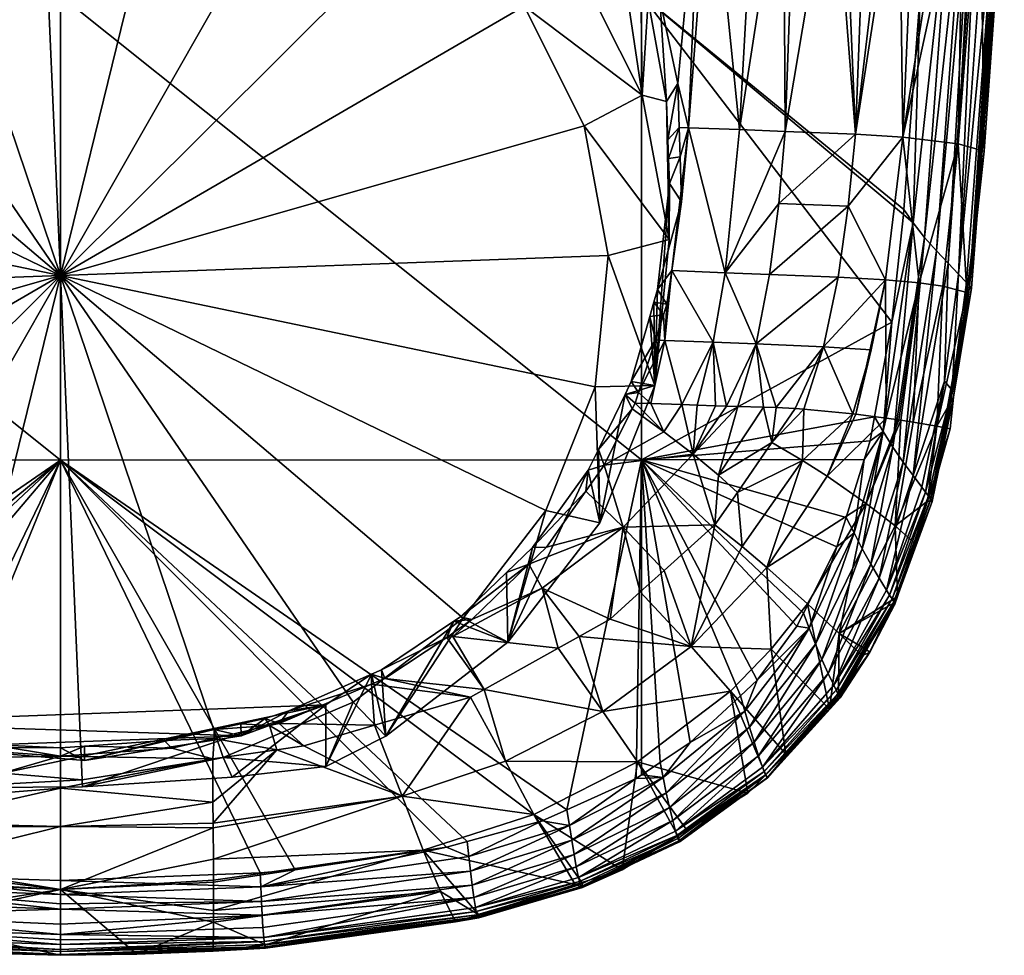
# Model space of a CAD drawing. Extents: x -0.025 to 0.148, y -0.128 to 0.113.
# Tile 2 of 256: x -0.001 to 0.019, y -0.128 to -0.109. Entities that reach past the tile are written whole.
import ezdxf

# ---------------------------------------------------------------- set-up
doc = ezdxf.new("R2010")
doc.units = 0
doc.layers.add('mesh', color=7, linetype='CONTINUOUS')

msp = doc.modelspace()

# ---------------------------------------------------------------- meshes
at = {"layer": 'mesh'}
mesh = msp.add_polyface(dxfattribs=at)
corners = [(0.011456, -0.10892, 0.117711), (0.011456, -0.118078, 0.11726), (0.000016, -0.10893, 0.118003), (0.012174, -0.110667, 0.099612), (0.011979, -0.111773, 0.099589), (0.0122, -0.11153, 0.099721), (0.011953, -0.111019, 0.099496), (0.011821, -0.108995, 0.099345), (0.010885, -0.10648, 0.098822), (0.011447, -0.108625, 0.099126), (0.011709, -0.108463, 0.09926), (0.010912, -0.107152, 0.098839), (0.010813, -0.106943, 0.098791), (0.012383, -0.111538, 0.099816), (0.012621, -0.105914, 0.09987), (0.01173, -0.105892, 0.099235), (0.01119, -0.105884, 0.098974), (0.012217, -0.112108, 0.099793), (0.01282, -0.105919, 0.100012), (0.01339, -0.111571, 0.1006), (0.012004, -0.113738, 0.094957), (0.011472, -0.110896, 0.093751), (0.01016, -0.108278, 0.092639), (0.010222, -0.105971, 0.098539), (0.008503, -0.103776, 0.097937), (0.008135, -0.103476, 0.097854), (0.008156, -0.106062, 0.091699), (0.009239, -0.104619, 0.098175), (0.00977, -0.105226, 0.098346), (0.010126, -0.105813, 0.098498), (0.006916, -0.102479, 0.097578), (0.005597, -0.104398, 0.090993), (0.002393, -0.10475, 0.090389), (0.002523, -0.104089, 0.090477), (-0.000415, -0.104513, 0.090289), (0.005038, -0.105647, 0.09077), (0.00437, -0.103883, 0.090774), (0.007342, -0.107144, 0.091405), (0.009145, -0.109138, 0.092252), (0.010327, -0.111495, 0.093252), (0.000014, -0.114447, 0.094505), (0.011592, -0.109028, 0.099204), (0.010539, -0.105875, 0.098659), (0.009441, -0.104373, 0.098221), (0.009239, -0.104177, 0.098163)]
mesh.append_faces([[corners[k] for k in face] for face in [(0, 1, 2, 2), (3, 4, 5, 5), (3, 6, 4, 4), (7, 6, 3, 3), (8, 9, 10, 10), (8, 11, 9, 9), (8, 12, 11, 11), (3, 13, 14, 14), (3, 5, 13, 13), (14, 7, 3, 3), (14, 10, 7, 7), (15, 10, 14, 14), (15, 8, 10, 10), (16, 8, 15, 15), (5, 17, 13, 13), (18, 13, 19, 19), (18, 14, 13, 13), (20, 6, 21, 21), (22, 12, 23, 23), (22, 11, 12, 12), (21, 11, 22, 22), (21, 9, 11, 11), (24, 25, 26, 26), (26, 27, 24, 24), (26, 28, 27, 27), (22, 28, 26, 26), (22, 29, 28, 28), (23, 29, 22, 22), (30, 31, 26, 26), (32, 33, 34, 34), (35, 36, 32, 32), (35, 31, 36, 36), (35, 26, 31, 31), (37, 26, 35, 35), (37, 22, 26, 26), (38, 22, 37, 37), (38, 21, 22, 22), (39, 21, 38, 38), (40, 39, 38, 38), (40, 35, 32, 32), (40, 37, 35, 35), (38, 37, 40, 40), (32, 34, 40, 40), (7, 41, 6, 6), (10, 41, 7, 7), (10, 9, 41, 41), (42, 43, 28, 28), (42, 12, 8, 8), (42, 23, 12, 12), (42, 29, 23, 23), (28, 29, 42, 42), (43, 27, 28, 28), (44, 27, 43, 43), (16, 42, 8, 8), (21, 6, 41, 41), (41, 9, 21, 21)]])
mesh = msp.add_polyface(dxfattribs=at)
corners = [(-0.011423, -0.10892, 0.117713), (0.000016, -0.118085, 0.117475), (-0.011423, -0.118078, 0.117262), (0.000016, -0.10893, 0.118003), (-0.010891, -0.106544, 0.098836), (-0.010584, -0.106611, 0.098706), (-0.010409, -0.106238, 0.098623), (-0.011688, -0.108485, 0.099264), (-0.011249, -0.108029, 0.099024), (-0.011794, -0.108995, 0.099345), (-0.011522, -0.109032, 0.099193), (-0.011664, -0.109555, 0.099282), (-0.011435, -0.1159, 0.100189), (-0.011372, -0.116753, 0.100539), (-0.011087, -0.116786, 0.100401), (-0.01171, -0.11571, 0.100326), (-0.011487, -0.11577, 0.100158), (-0.011593, -0.115258, 0.100075), (-0.011244, -0.117082, 0.100616), (-0.010786, -0.11755, 0.100584), (-0.011306, -0.116958, 0.100581), (-0.011617, -0.116966, 0.100834), (-0.011891, -0.115726, 0.100406), (-0.012609, -0.105913, 0.099851), (-0.011649, -0.105891, 0.099205), (-0.011164, -0.105884, 0.098972), (-0.011445, -0.117456, 0.096535), (-0.010608, -0.109037, 0.092961), (-0.010219, -0.105968, 0.098549), (-0.011692, -0.111742, 0.09411), (-0.011977, -0.114614, 0.095329), (-0.010299, -0.117398, 0.095758), (-0.010778, -0.114841, 0.094673), (-0.010521, -0.112256, 0.093575), (-0.009546, -0.109821, 0.092542), (-0.008801, -0.106681, 0.091962), (-0.00792, -0.107701, 0.091642), (-0.006394, -0.104836, 0.091179), (-0.005753, -0.106041, 0.090937), (-0.003193, -0.104954, 0.090476), (-0.005215, -0.104233, 0.090923), (0.000014, -0.114447, 0.094505), (-0.000415, -0.104513, 0.090289), (-0.010512, -0.105875, 0.098659), (-0.009408, -0.104402, 0.098228), (-0.009212, -0.104573, 0.098164), (-0.008772, -0.104132, 0.098039)]
mesh.append_faces([[corners[k] for k in face] for face in [(0, 1, 2, 2), (3, 1, 0, 0), (4, 5, 6, 6), (7, 5, 4, 4), (7, 8, 5, 5), (9, 8, 7, 7), (9, 10, 8, 8), (9, 11, 10, 10), (12, 13, 14, 14), (12, 15, 13, 13), (16, 15, 12, 12), (16, 17, 15, 15), (14, 18, 19, 19), (14, 20, 18, 18), (13, 20, 14, 14), (20, 21, 18, 18), (21, 13, 22, 22), (20, 13, 21, 21), (23, 7, 4, 4), (24, 4, 25, 25), (24, 23, 4, 4), (26, 12, 14, 14), (27, 5, 8, 8), (27, 6, 5, 5), (27, 28, 6, 6), (27, 11, 29, 29), (27, 10, 11, 11), (8, 10, 27, 27), (26, 16, 12, 12), (26, 17, 16, 16), (30, 17, 26, 26), (31, 30, 26, 26), (32, 30, 31, 31), (32, 29, 30, 30), (33, 29, 32, 32), (33, 27, 29, 29), (34, 27, 33, 33), (34, 35, 27, 27), (36, 35, 34, 34), (36, 37, 35, 35), (38, 37, 36, 36), (39, 40, 38, 38), (41, 39, 38, 38), (41, 42, 39, 39), (41, 34, 33, 33), (41, 36, 34, 34), (38, 36, 41, 41), (41, 32, 31, 31), (33, 32, 41, 41), (43, 6, 28, 28), (4, 6, 43, 43), (44, 25, 43, 43), (25, 4, 43, 43), (27, 45, 28, 28), (35, 45, 27, 27), (46, 45, 35, 35)]])
mesh = msp.add_polyface(dxfattribs=at)
corners = [(0.017113, -0.106528, 0.117438), (0.016989, -0.108296, 0.117383), (0.011456, -0.10892, 0.117711), (0.016627, -0.113144, 0.117226), (0.01662, -0.113244, 0.117223), (0.016943, -0.108908, 0.117363), (0.01639, -0.115363, 0.117149), (0.016806, -0.113411, 0.117173), (0.017265, -0.113961, 0.116931), (0.017944, -0.106516, 0.117101), (0.017496, -0.114205, 0.11674), (0.01813, -0.106338, 0.112003), (0.017997, -0.1063, 0.110923), (0.017696, -0.111853, 0.11088), (0.017793, -0.106242, 0.109263), (0.016607, -0.111722, 0.106002), (0.017487, -0.106205, 0.108199), (0.01567, -0.111665, 0.10366), (0.016336, -0.106076, 0.104512), (0.015886, -0.106046, 0.103657), (0.016532, -0.106089, 0.104883), (0.01685, -0.106128, 0.105989), (0.01523, -0.106003, 0.102409), (0.014288, -0.111606, 0.101517), (0.015433, -0.106016, 0.102795), (0.01339, -0.111571, 0.1006), (0.013704, -0.105941, 0.100641), (0.01282, -0.105919, 0.100012), (0.014255, -0.105963, 0.10128), (0.014494, -0.105973, 0.101556), (0.01553, -0.113081, 0.103735), (0.01416, -0.113025, 0.101607), (0.013103, -0.114391, 0.100876), (0.016264, -0.114533, 0.106157), (0.016927, -0.114592, 0.108521), (0.017561, -0.106523, 0.117312), (0.018061, -0.106512, 0.11699), (0.017815, -0.106518, 0.117172), (0.01786, -0.114585, 0.11622), (0.01847, -0.106494, 0.116485), (0.017917, -0.114648, 0.116065), (0.018521, -0.106489, 0.116345), (0.017954, -0.114696, 0.115901), (0.018207, -0.111997, 0.115655), (0.018596, -0.106478, 0.116022), (0.018603, -0.106472, 0.11585), (0.017913, -0.114715, 0.115741), (0.018576, -0.106484, 0.116194), (0.017701, -0.114417, 0.116502), (0.018266, -0.106505, 0.116798), (0.017029, -0.113694, 0.117074), (0.017867, -0.11478, 0.115557), (0.01739, -0.114656, 0.110923)]
mesh.append_faces([[corners[k] for k in face] for face in [(0, 1, 2, 2), (2, 3, 4, 4), (2, 5, 3, 3), (1, 5, 2, 2), (4, 6, 2, 2), (7, 3, 5, 5), (7, 4, 3, 3), (8, 9, 10, 10), (11, 12, 13, 13), (14, 13, 12, 12), (14, 15, 13, 13), (16, 15, 14, 14), (17, 18, 19, 19), (17, 20, 18, 18), (15, 20, 17, 17), (15, 21, 20, 20), (16, 21, 15, 15), (17, 22, 23, 23), (17, 24, 22, 22), (19, 24, 17, 17), (25, 26, 27, 27), (25, 28, 26, 26), (23, 28, 25, 25), (23, 29, 28, 28), (22, 29, 23, 23), (17, 30, 15, 15), (17, 31, 30, 30), (23, 31, 17, 17), (23, 32, 31, 31), (25, 32, 23, 23), (33, 15, 30, 30), (34, 13, 15, 15), (0, 35, 1, 1), (10, 9, 36, 36), (8, 37, 9, 9), (38, 39, 40, 40), (40, 41, 42, 42), (39, 41, 40, 40), (43, 44, 45, 45), (46, 44, 43, 43), (42, 44, 46, 46), (42, 47, 44, 44), (41, 47, 42, 42), (48, 36, 49, 49), (48, 10, 36, 36), (48, 39, 38, 38), (49, 39, 48, 48), (50, 37, 8, 8), (35, 37, 50, 50), (35, 5, 1, 1), (35, 7, 5, 5), (50, 7, 35, 35), (43, 45, 11, 11), (13, 43, 11, 11), (51, 43, 13, 13), (52, 51, 13, 13)]])
mesh = msp.add_polyface(dxfattribs=at)
corners = [(0.000016, -0.10893, 0.118003), (0.011456, -0.118078, 0.11726), (0.000016, -0.118085, 0.117475), (0.011456, -0.10892, 0.117711), (0.01639, -0.115363, 0.117149), (0.010609, -0.117875, 0.100686), (0.011276, -0.117072, 0.100613), (0.011134, -0.116788, 0.10039), (0.011702, -0.114972, 0.100022), (0.01196, -0.115012, 0.100185), (0.011773, -0.114723, 0.099975), (0.011894, -0.115219, 0.100227), (0.011621, -0.115256, 0.100077), (0.011735, -0.11571, 0.100327), (0.011256, -0.116536, 0.100321), (0.011399, -0.116753, 0.100539), (0.011333, -0.116958, 0.100581), (0.012244, -0.112993, 0.099905), (0.012008, -0.112631, 0.099695), (0.012217, -0.112108, 0.099793), (0.011992, -0.112144, 0.099635), (0.0122, -0.11153, 0.099721), (0.011979, -0.111773, 0.099589), (0.011895, -0.117522, 0.10131), (0.011643, -0.116968, 0.100835), (0.012254, -0.116988, 0.101336), (0.012476, -0.117968, 0.102138), (0.012553, -0.116998, 0.10158), (0.011918, -0.115726, 0.100406), (0.012383, -0.111538, 0.099816), (0.012871, -0.115757, 0.101164), (0.012918, -0.11701, 0.101879), (0.013135, -0.117017, 0.102152), (0.01339, -0.111571, 0.1006), (0.013103, -0.114391, 0.100876), (0.011719, -0.11661, 0.096176), (0.012004, -0.113738, 0.094957), (0.011953, -0.111019, 0.099496), (0.010327, -0.111495, 0.093252), (0.011472, -0.110896, 0.093751), (0.010805, -0.114053, 0.094338), (0.010548, -0.116637, 0.095435), (0.000014, -0.114447, 0.094505), (0.009573, -0.119072, 0.096469), (0.012053, -0.11435, 0.100093)]
mesh.append_faces([[corners[k] for k in face] for face in [(0, 1, 2, 2), (3, 4, 1, 1), (5, 6, 7, 7), (8, 9, 10, 10), (8, 11, 9, 9), (12, 11, 8, 8), (12, 13, 11, 11), (14, 13, 12, 12), (14, 15, 13, 13), (7, 15, 14, 14), (7, 16, 15, 15), (6, 16, 7, 7), (17, 18, 10, 10), (19, 18, 17, 17), (19, 20, 18, 18), (21, 20, 19, 19), (21, 22, 20, 20), (23, 24, 16, 16), (23, 25, 24, 24), (26, 27, 25, 25), (28, 13, 15, 15), (28, 11, 13, 13), (29, 19, 17, 17), (24, 15, 16, 16), (24, 28, 15, 15), (25, 28, 24, 24), (25, 30, 28, 28), (27, 30, 25, 25), (27, 31, 30, 30), (32, 30, 31, 31), (33, 29, 34, 34), (28, 9, 11, 11), (35, 8, 10, 10), (35, 12, 8, 8), (35, 14, 12, 12), (35, 7, 14, 14), (18, 35, 10, 10), (18, 36, 35, 35), (20, 36, 18, 18), (36, 22, 37, 37), (20, 22, 36, 36), (38, 36, 39, 39), (40, 36, 38, 38), (40, 35, 36, 36), (41, 35, 40, 40), (42, 40, 38, 38), (41, 40, 42, 42), (42, 43, 41, 41), (10, 9, 44, 44), (17, 10, 44, 44), (29, 44, 34, 34), (29, 17, 44, 44), (28, 44, 9, 9), (30, 44, 28, 28), (30, 34, 44, 44)]])
mesh = msp.add_polyface(dxfattribs=at)
corners = [(0.01639, -0.115363, 0.117149), (0.016047, -0.117228, 0.117081), (0.011456, -0.118078, 0.11726), (0.014025, -0.117736, 0.103999), (0.014487, -0.117065, 0.104011), (0.014111, -0.117047, 0.103381), (0.014654, -0.11708, 0.10438), (0.017265, -0.113961, 0.116931), (0.017496, -0.114205, 0.11674), (0.016807, -0.118387, 0.11658), (0.016216, -0.117519, 0.117026), (0.016806, -0.113411, 0.117173), (0.01662, -0.113244, 0.117223), (0.017573, -0.116702, 0.116141), (0.017424, -0.116529, 0.116423), (0.017701, -0.114417, 0.116502), (0.017052, -0.118712, 0.116203), (0.017156, -0.118852, 0.115904), (0.017917, -0.114648, 0.116065), (0.017954, -0.114696, 0.115901), (0.01786, -0.114585, 0.11622), (0.016609, -0.11812, 0.116775), (0.017029, -0.113694, 0.117074), (0.016407, -0.117826, 0.116923), (0.013135, -0.117017, 0.102152), (0.013718, -0.115789, 0.102045), (0.012871, -0.115757, 0.101164), (0.013355, -0.117024, 0.10243), (0.015041, -0.115849, 0.104086), (0.01386, -0.117039, 0.103065), (0.016279, -0.117255, 0.108785), (0.016264, -0.114533, 0.106157), (0.015678, -0.117176, 0.106726), (0.016927, -0.114592, 0.108521), (0.016528, -0.117288, 0.109634), (0.016564, -0.117293, 0.109757), (0.016806, -0.117334, 0.111075), (0.01739, -0.114656, 0.110923), (0.017271, -0.117413, 0.113602), (0.013978, -0.114425, 0.101776), (0.01416, -0.113025, 0.101607), (0.013103, -0.114391, 0.100876), (0.01553, -0.113081, 0.103735), (0.015329, -0.114481, 0.103872), (0.015981, -0.115909, 0.106315), (0.016607, -0.111722, 0.106002), (0.017696, -0.111853, 0.11088), (0.017913, -0.114715, 0.115741), (0.017601, -0.116841, 0.115511), (0.017867, -0.11478, 0.115557), (0.018207, -0.111997, 0.115655), (0.017183, -0.118894, 0.115744), (0.015619, -0.117168, 0.106526), (0.017538, -0.117468, 0.115462)]
mesh.append_faces([[corners[k] for k in face] for face in [(0, 1, 2, 2), (3, 4, 5, 5), (4, 3, 6, 6), (7, 8, 9, 9), (10, 0, 11, 11), (10, 1, 0, 0), (0, 12, 11, 11), (13, 14, 15, 15), (13, 16, 14, 14), (14, 8, 15, 15), (14, 9, 8, 8), (17, 18, 19, 19), (13, 20, 18, 18), (15, 20, 13, 13), (21, 7, 9, 9), (22, 7, 21, 21), (11, 23, 10, 10), (22, 23, 11, 11), (21, 23, 22, 22), (24, 25, 26, 26), (27, 25, 24, 24), (28, 4, 6, 6), (28, 5, 4, 4), (25, 5, 28, 28), (25, 29, 5, 5), (27, 29, 25, 25), (30, 31, 32, 32), (30, 33, 31, 31), (34, 33, 30, 30), (34, 35, 33, 33), (36, 33, 35, 35), (36, 37, 33, 33), (38, 37, 36, 36), (39, 40, 41, 41), (39, 42, 40, 40), (28, 43, 25, 25), (28, 31, 43, 43), (44, 31, 28, 28), (44, 32, 31, 31), (25, 41, 26, 26), (25, 39, 41, 41), (43, 39, 25, 25), (43, 42, 39, 39), (31, 42, 43, 43), (33, 45, 31, 31), (37, 46, 33, 33), (19, 47, 48, 48), (47, 49, 48, 48), (50, 49, 47, 47), (51, 19, 48, 48), (52, 28, 6, 6), (52, 44, 28, 28), (38, 53, 48, 48), (38, 49, 37, 37), (48, 49, 38, 38), (52, 32, 44, 44)]])
mesh = msp.add_polyface(dxfattribs=at)
corners = [(0.000016, -0.118085, 0.117475), (-0.009959, -0.12496, 0.11682), (-0.011423, -0.118078, 0.117262), (-0.008825, -0.125401, 0.11681), (-0.008086, -0.121222, 0.10201), (-0.008342, -0.120765, 0.101665), (-0.009214, -0.119844, 0.101322), (-0.010097, -0.118657, 0.100926), (-0.009456, -0.119918, 0.101497), (-0.009523, -0.119518, 0.1012), (-0.010322, -0.11871, 0.101098), (-0.010338, -0.118294, 0.10081), (-0.008115, -0.120934, 0.101739), (-0.00769, -0.121252, 0.101878), (-0.007964, -0.121338, 0.102056), (-0.009444, -0.120622, 0.102155), (-0.011054, -0.119416, 0.102144), (-0.010135, -0.121671, 0.103914), (-0.009819, -0.121836, 0.103909), (-0.006189, -0.123361, 0.103867), (-0.008753, -0.124014, 0.106509), (-0.006715, -0.124703, 0.10648), (-0.008101, -0.122733, 0.103885), (-0.008296, -0.122631, 0.103888), (-0.010673, -0.123034, 0.106546), (-0.009308, -0.125061, 0.109369), (-0.007135, -0.125767, 0.109333), (-0.010133, -0.120074, 0.097646), (-0.010614, -0.117881, 0.100678), (-0.011445, -0.117456, 0.096535), (-0.008129, -0.12229, 0.098587), (-0.00557, -0.123954, 0.099293), (-0.006758, -0.12195, 0.102184), (-0.007314, -0.121749, 0.097605), (-0.009118, -0.119755, 0.096758), (-0.010299, -0.117398, 0.095758), (0.000014, -0.114447, 0.094505), (-0.006114, -0.122514, 0.102621), (-0.006116, -0.122277, 0.102358), (-0.00913, -0.120228, 0.101619), (-0.010644, -0.118261, 0.100949), (-0.007598, -0.121574, 0.102169)]
mesh.append_faces([[corners[k] for k in face] for face in [(0, 1, 2, 2), (0, 3, 1, 1), (4, 5, 6, 6), (7, 8, 9, 9), (7, 10, 8, 8), (11, 10, 7, 7), (4, 12, 5, 5), (4, 13, 12, 12), (14, 13, 4, 4), (15, 14, 4, 4), (8, 10, 16, 16), (15, 8, 16, 16), (15, 17, 18, 18), (16, 17, 15, 15), (19, 20, 21, 21), (22, 20, 19, 19), (23, 20, 22, 22), (23, 24, 20, 20), (18, 24, 23, 23), (18, 17, 24, 24), (25, 20, 24, 24), (26, 21, 20, 20), (27, 11, 7, 7), (27, 28, 11, 11), (29, 28, 27, 27), (30, 5, 12, 12), (30, 6, 5, 5), (27, 6, 30, 30), (27, 9, 6, 6), (7, 9, 27, 27), (13, 30, 12, 12), (13, 31, 30, 30), (32, 31, 13, 13), (33, 27, 30, 30), (34, 27, 33, 33), (34, 29, 27, 27), (35, 29, 34, 34), (36, 35, 34, 34), (37, 38, 32, 32), (6, 39, 4, 4), (9, 39, 6, 6), (9, 8, 39, 39), (11, 40, 10, 10), (28, 40, 11, 11), (32, 41, 37, 37), (13, 41, 32, 32), (14, 41, 13, 13), (41, 22, 19, 19), (19, 37, 41, 41), (15, 4, 39, 39), (41, 14, 15, 15), (15, 39, 8, 8), (40, 16, 10, 10), (41, 23, 22, 22), (41, 18, 23, 23), (15, 18, 41, 41)]])
mesh = msp.add_polyface(dxfattribs=at)
corners = [(0.000016, -0.118085, 0.117475), (-0.007998, -0.125586, 0.116807), (-0.008825, -0.125401, 0.11681), (-0.006619, -0.125893, 0.116802), (-0.003917, -0.126189, 0.1168), (-0.003323, -0.126254, 0.116799), (-0.005151, -0.122769, 0.102621), (-0.003016, -0.123563, 0.10328), (-0.003219, -0.123386, 0.103023), (-0.00404, -0.123334, 0.103115), (-0.004192, -0.1233, 0.10309), (-0.002624, -0.123482, 0.103097), (-0.002121, -0.123762, 0.103425), (-0.001377, -0.123683, 0.103251), (-0.003013, -0.123419, 0.103048), (-0.002986, -0.123966, 0.103848), (-0.00417, -0.123766, 0.103855), (-0.005786, -0.123494, 0.103863), (-0.002989, -0.124789, 0.105274), (-0.002994, -0.125225, 0.106259), (-0.002995, -0.125314, 0.106462), (-0.006189, -0.123361, 0.103867), (-0.006715, -0.124703, 0.10648), (-0.00263, -0.123737, 0.102577), (0.000014, -0.123747, 0.103306), (0.000489, -0.123999, 0.102688), (-0.00557, -0.123954, 0.099293), (-0.005556, -0.122562, 0.102511), (-0.006116, -0.122277, 0.102358), (-0.006758, -0.12195, 0.102184), (-0.004342, -0.124469, 0.099512), (-0.004342, -0.123254, 0.102372), (-0.002366, -0.124144, 0.098621), (-0.002495, -0.124539, 0.099158), (0.000442, -0.12438, 0.098722), (-0.005011, -0.123246, 0.09824), (-0.008129, -0.12229, 0.098587), (-0.007314, -0.121749, 0.097605), (0.000014, -0.114447, 0.094505), (-0.009118, -0.119755, 0.096758), (0.003576, -0.12351, 0.10248), (0.005242, -0.122904, 0.102224), (0.000016, -0.126363, 0.116799), (-0.006114, -0.122514, 0.102621), (0.000014, -0.123915, 0.103551), (0.000014, -0.124544, 0.104555)]
mesh.append_faces([[corners[k] for k in face] for face in [(0, 1, 2, 2), (0, 3, 1, 1), (4, 3, 0, 0), (0, 5, 4, 4), (6, 7, 8, 8), (6, 9, 7, 7), (10, 9, 6, 6), (11, 12, 13, 13), (11, 7, 12, 12), (14, 7, 11, 11), (14, 8, 7, 7), (7, 15, 12, 12), (7, 16, 15, 15), (16, 10, 17, 17), (16, 9, 10, 10), (7, 9, 16, 16), (16, 18, 15, 15), (16, 19, 18, 18), (20, 19, 16, 16), (21, 22, 17, 17), (20, 17, 22, 22), (16, 17, 20, 20), (23, 11, 13, 13), (24, 23, 13, 13), (24, 25, 23, 23), (26, 27, 6, 6), (26, 28, 27, 27), (29, 28, 26, 26), (6, 30, 26, 26), (6, 31, 30, 30), (8, 31, 6, 6), (8, 23, 31, 31), (14, 23, 8, 8), (14, 11, 23, 23), (32, 33, 34, 34), (32, 30, 33, 33), (35, 30, 32, 32), (35, 26, 30, 30), (35, 36, 26, 26), (37, 36, 35, 35), (38, 35, 32, 32), (38, 37, 35, 35), (39, 37, 38, 38), (40, 31, 23, 23), (33, 30, 31, 31), (41, 33, 31, 31), (0, 42, 5, 5), (43, 27, 28, 28), (43, 6, 27, 27), (10, 6, 43, 43), (13, 12, 44, 44), (12, 15, 44, 44), (17, 43, 21, 21), (17, 10, 43, 43), (18, 44, 15, 15), (18, 45, 44, 44)]])
mesh = msp.add_polyface(dxfattribs=at)
corners = [(0.000016, -0.118085, 0.117475), (0.007618, -0.125707, 0.116805), (0.004638, -0.126149, 0.1168), (0.008027, -0.125595, 0.116807), (0.011456, -0.118078, 0.11726), (0.009988, -0.124969, 0.11682), (0.002209, -0.123753, 0.103418), (0.00206, -0.123606, 0.103189), (0.000487, -0.123715, 0.103279), (0.003043, -0.123562, 0.10328), (0.003042, -0.123391, 0.103033), (0.004136, -0.12331, 0.103099), (0.003568, -0.123276, 0.10295), (0.004049, -0.123171, 0.102874), (0.004326, -0.123267, 0.103068), (0.004513, -0.123021, 0.102776), (0.006142, -0.122496, 0.102616), (0.006141, -0.122298, 0.102364), (0.003014, -0.123966, 0.103848), (0.004278, -0.123786, 0.103854), (0.004806, -0.123711, 0.103857), (0.0062, -0.123303, 0.103869), (0.000014, -0.124544, 0.104555), (0.00302, -0.124821, 0.105333), (0.006743, -0.124703, 0.10648), (0.003024, -0.125234, 0.106255), (0.000489, -0.123999, 0.102688), (0.000014, -0.123747, 0.103306), (0.003576, -0.12351, 0.10248), (0.005242, -0.122904, 0.102224), (0.005242, -0.124119, 0.099363), (0.000442, -0.12438, 0.098722), (0.00045, -0.124519, 0.098906), (0.00322, -0.12394, 0.098535), (-0.002495, -0.124539, 0.099158), (0.00578, -0.122852, 0.098073), (0.003395, -0.124324, 0.099067), (0.000014, -0.114447, 0.094505), (-0.002366, -0.124144, 0.098621), (0.007947, -0.121192, 0.097368), (-0.00263, -0.123737, 0.102577), (-0.004342, -0.123254, 0.102372), (0.003946, -0.126209, 0.1168), (0.000016, -0.126363, 0.116799), (-0.001377, -0.123683, 0.103251), (0.000014, -0.123915, 0.103551)]
mesh.append_faces([[corners[k] for k in face] for face in [(0, 1, 2, 2), (3, 1, 0, 0), (4, 5, 0, 0), (6, 7, 8, 8), (9, 7, 6, 6), (9, 10, 7, 7), (11, 10, 9, 9), (11, 12, 10, 10), (11, 13, 12, 12), (14, 13, 11, 11), (14, 15, 13, 13), (16, 15, 14, 14), (16, 17, 15, 15), (18, 9, 6, 6), (19, 9, 18, 18), (19, 11, 9, 9), (20, 11, 19, 19), (20, 14, 11, 11), (21, 14, 20, 20), (21, 16, 14, 14), (22, 23, 18, 18), (24, 20, 19, 19), (19, 25, 24, 24), (19, 23, 25, 25), (18, 23, 19, 19), (8, 26, 27, 27), (28, 12, 13, 13), (28, 10, 12, 12), (26, 10, 28, 28), (26, 7, 10, 10), (8, 7, 26, 26), (15, 28, 13, 13), (15, 29, 28, 28), (17, 29, 15, 15), (17, 30, 29, 29), (31, 32, 33, 33), (31, 34, 32, 32), (33, 30, 35, 35), (33, 36, 30, 30), (32, 36, 33, 33), (37, 33, 35, 35), (37, 31, 33, 33), (38, 31, 37, 37), (35, 39, 37, 37), (28, 40, 26, 26), (29, 41, 28, 28), (29, 30, 36, 36), (29, 32, 34, 34), (36, 32, 29, 29), (42, 43, 0, 0), (0, 2, 42, 42), (44, 45, 27, 27), (8, 27, 45, 45), (6, 8, 45, 45), (18, 6, 45, 45), (22, 18, 45, 45)]])
mesh = msp.add_polyface(dxfattribs=at)
corners = [(0.000016, -0.118085, 0.117475), (0.009501, -0.12519, 0.116814), (0.008027, -0.125595, 0.116807), (0.009988, -0.124969, 0.11682), (0.006405, -0.122384, 0.10255), (0.006141, -0.122298, 0.102364), (0.006142, -0.122496, 0.102616), (0.011099, -0.119401, 0.102144), (0.010365, -0.118693, 0.101092), (0.009585, -0.119799, 0.101454), (0.008088, -0.12275, 0.103885), (0.0062, -0.123303, 0.103869), (0.008362, -0.122597, 0.103889), (0.009501, -0.120602, 0.102154), (0.010841, -0.121212, 0.103925), (0.009817, -0.121784, 0.10391), (0.007744, -0.121554, 0.102168), (0.010231, -0.121553, 0.103916), (0.00878, -0.124014, 0.106509), (0.006743, -0.124703, 0.10648), (0.0107, -0.123034, 0.106546), (0.004806, -0.123711, 0.103857), (0.011381, -0.124025, 0.109414), (0.006421, -0.123516, 0.099107), (0.005242, -0.124119, 0.099363), (0.007763, -0.121256, 0.101871), (0.008829, -0.121671, 0.098324), (0.007896, -0.121167, 0.10183), (0.0088, -0.120296, 0.101492), (0.009573, -0.119072, 0.096469), (0.010636, -0.119315, 0.097324), (0.010548, -0.116637, 0.095435), (0.007947, -0.121192, 0.097368), (0.00578, -0.122852, 0.098073), (0.000014, -0.114447, 0.094505), (0.006339, -0.12221, 0.102314), (0.007627, -0.121575, 0.102169), (0.010411, -0.118283, 0.100798), (0.010725, -0.118182, 0.100924), (0.009314, -0.119801, 0.1013), (0.009242, -0.120131, 0.101584), (0.008115, -0.121222, 0.10201), (0.010609, -0.117875, 0.100686)]
mesh.append_faces([[corners[k] for k in face] for face in [(0, 1, 2, 2), (0, 3, 1, 1), (4, 5, 6, 6), (7, 8, 9, 9), (10, 6, 11, 11), (10, 4, 6, 6), (12, 4, 10, 10), (7, 13, 14, 14), (15, 16, 12, 12), (15, 13, 16, 16), (17, 13, 15, 15), (17, 14, 13, 13), (18, 10, 19, 19), (18, 12, 10, 10), (20, 12, 18, 18), (20, 15, 12, 12), (17, 15, 20, 20), (19, 11, 21, 21), (10, 11, 19, 19), (18, 22, 20, 20), (23, 24, 5, 5), (25, 26, 23, 23), (27, 26, 25, 25), (27, 28, 26, 26), (29, 30, 31, 31), (29, 26, 30, 30), (32, 26, 29, 29), (32, 23, 26, 26), (33, 23, 32, 32), (33, 24, 23, 23), (34, 32, 29, 29), (4, 35, 5, 5), (36, 35, 4, 4), (36, 25, 35, 35), (37, 8, 38, 38), (39, 8, 37, 37), (39, 9, 8, 8), (39, 40, 9, 9), (28, 40, 39, 39), (27, 40, 28, 28), (27, 41, 40, 40), (25, 41, 27, 27), (36, 41, 25, 25), (7, 9, 40, 40), (16, 41, 36, 36), (13, 41, 16, 16), (40, 41, 13, 13), (40, 13, 7, 7), (12, 36, 4, 4), (12, 16, 36, 36), (23, 5, 35, 35), (25, 23, 35, 35), (26, 37, 30, 30), (39, 37, 26, 26), (26, 28, 39, 39), (37, 42, 30, 30)]])
mesh = msp.add_polyface(dxfattribs=at)
corners = [(0.016456, -0.119376, 0.112528), (0.016831, -0.119712, 0.115385), (0.01709, -0.118891, 0.115413), (0.016564, -0.117293, 0.109757), (0.016528, -0.117288, 0.109634), (0.015885, -0.118936, 0.109584), (0.017271, -0.117413, 0.113602), (0.017538, -0.117468, 0.115462), (0.016806, -0.117334, 0.111075), (0.016279, -0.117255, 0.108785), (0.015678, -0.117176, 0.106726), (0.015115, -0.1184, 0.106689), (0.015351, -0.121499, 0.112463), (0.016421, -0.120899, 0.115344), (0.016499, -0.120767, 0.115348), (0.01588, -0.121812, 0.115313), (0.015488, -0.119209, 0.117009), (0.015647, -0.119515, 0.116952), (0.015307, -0.119787, 0.116988), (0.015845, -0.118071, 0.11705), (0.016216, -0.117519, 0.117026), (0.01596, -0.117701, 0.117064), (0.016047, -0.117228, 0.117081), (0.017052, -0.118712, 0.116203), (0.01698, -0.118617, 0.116339), (0.017424, -0.116529, 0.116423), (0.017573, -0.116702, 0.116141), (0.017112, -0.118791, 0.116058), (0.017156, -0.118852, 0.115904), (0.016807, -0.118387, 0.11658), (0.016284, -0.120644, 0.116253), (0.016343, -0.120739, 0.116118), (0.016392, -0.120816, 0.115974), (0.016427, -0.120872, 0.115822), (0.017183, -0.118894, 0.115744), (0.016447, -0.120908, 0.115665), (0.017134, -0.118892, 0.115591), (0.01645, -0.12092, 0.115505), (0.017954, -0.114696, 0.115901), (0.017917, -0.114648, 0.116065), (0.01529, -0.12261, 0.116038), (0.015245, -0.122518, 0.116173), (0.01614, -0.12041, 0.116495), (0.016609, -0.11812, 0.116775), (0.015805, -0.119831, 0.116846), (0.015975, -0.120134, 0.116694), (0.015011, -0.122012, 0.116618), (0.016407, -0.117826, 0.116923), (0.015136, -0.122288, 0.116417), (0.015619, -0.117168, 0.106526), (0.017601, -0.116841, 0.115511)]
mesh.append_faces([[corners[k] for k in face] for face in [(0, 1, 2, 2), (3, 4, 5, 5), (0, 3, 5, 5), (6, 2, 7, 7), (6, 0, 2, 2), (8, 0, 6, 6), (8, 3, 0, 0), (9, 10, 11, 11), (12, 13, 14, 14), (12, 15, 13, 13), (5, 9, 11, 11), (4, 9, 5, 5), (0, 14, 1, 1), (0, 12, 14, 14), (5, 12, 0, 0), (16, 17, 18, 18), (19, 17, 16, 16), (19, 20, 17, 17), (21, 20, 19, 19), (21, 22, 20, 20), (23, 24, 25, 25), (26, 27, 23, 23), (28, 27, 26, 26), (24, 29, 25, 25), (24, 30, 29, 29), (23, 30, 24, 24), (23, 31, 30, 30), (27, 31, 23, 23), (27, 32, 31, 31), (28, 32, 27, 27), (28, 33, 32, 32), (34, 33, 28, 28), (34, 35, 33, 33), (36, 35, 34, 34), (37, 14, 13, 13), (1, 14, 37, 37), (36, 7, 2, 2), (28, 38, 34, 34), (26, 39, 28, 28), (40, 31, 32, 32), (41, 30, 31, 31), (42, 29, 30, 30), (43, 29, 42, 42), (44, 45, 46, 46), (47, 45, 44, 44), (20, 44, 17, 17), (20, 47, 44, 44), (43, 45, 47, 47), (42, 45, 43, 43), (42, 48, 45, 45), (36, 37, 35, 35), (36, 1, 37, 37), (2, 1, 36, 36), (49, 11, 10, 10), (36, 50, 7, 7), (34, 50, 36, 36)]])
mesh = msp.add_polyface(dxfattribs=at)
corners = [(0.011456, -0.118078, 0.11726), (0.01596, -0.117701, 0.117064), (0.015845, -0.118071, 0.11705), (0.016047, -0.117228, 0.117081), (0.013406, -0.122722, 0.116886), (0.012419, -0.123641, 0.116857), (0.014519, -0.121353, 0.116932), (0.013735, -0.122415, 0.116896), (0.01465, -0.121094, 0.116941), (0.015307, -0.119787, 0.116988), (0.015488, -0.119209, 0.117009), (0.011456, -0.124281, 0.116838), (0.011351, -0.124351, 0.116836), (0.012977, -0.118379, 0.103035), (0.01386, -0.117039, 0.103065), (0.013355, -0.117024, 0.10243), (0.014025, -0.117736, 0.103999), (0.013348, -0.118721, 0.10398), (0.014111, -0.117047, 0.103381), (0.012476, -0.117968, 0.102138), (0.013135, -0.117017, 0.102152), (0.012918, -0.11701, 0.101879), (0.012254, -0.116988, 0.101336), (0.011895, -0.117522, 0.10131), (0.012553, -0.116998, 0.10158), (0.011333, -0.116958, 0.100581), (0.011276, -0.117072, 0.100613), (0.011434, -0.120678, 0.103938), (0.011906, -0.120253, 0.103948), (0.011099, -0.119401, 0.102144), (0.010841, -0.121212, 0.103925), (0.012439, -0.121753, 0.10659), (0.013929, -0.120195, 0.106638), (0.013438, -0.119782, 0.105246), (0.014626, -0.118092, 0.105289), (0.014654, -0.11708, 0.10438), (0.015115, -0.1184, 0.106689), (0.015885, -0.118936, 0.109584), (0.014728, -0.120911, 0.109524), (0.015351, -0.121499, 0.112463), (0.014012, -0.121808, 0.109495), (0.014762, -0.121391, 0.116883), (0.015647, -0.119515, 0.116952), (0.014882, -0.121707, 0.116774), (0.015805, -0.119831, 0.116846), (0.010636, -0.119315, 0.097324), (0.011134, -0.116788, 0.10039), (0.011719, -0.11661, 0.096176), (0.010609, -0.117875, 0.100686), (0.010548, -0.116637, 0.095435), (0.010725, -0.118182, 0.100924), (0.010411, -0.118283, 0.100798), (0.012901, -0.119356, 0.103968), (0.010365, -0.118693, 0.101092), (0.015619, -0.117168, 0.106526)]
mesh.append_faces([[corners[k] for k in face] for face in [(0, 1, 2, 2), (0, 3, 1, 1), (4, 5, 0, 0), (0, 6, 7, 7), (8, 6, 0, 0), (0, 9, 8, 8), (0, 10, 9, 9), (2, 10, 0, 0), (11, 12, 0, 0), (13, 14, 15, 15), (16, 13, 17, 17), (16, 14, 13, 13), (18, 14, 16, 16), (19, 20, 21, 21), (19, 15, 20, 20), (19, 22, 23, 23), (21, 24, 19, 19), (25, 26, 23, 23), (19, 13, 15, 15), (27, 28, 29, 29), (29, 30, 27, 27), (31, 32, 33, 33), (34, 16, 17, 17), (35, 16, 34, 34), (28, 27, 31, 31), (33, 34, 17, 17), (32, 34, 33, 33), (32, 36, 34, 34), (37, 36, 32, 32), (37, 38, 39, 39), (32, 38, 37, 37), (32, 40, 38, 38), (31, 40, 32, 32), (41, 6, 8, 8), (9, 41, 8, 8), (9, 42, 41, 41), (42, 43, 41, 41), (42, 44, 43, 43), (45, 46, 47, 47), (45, 48, 46, 46), (49, 45, 47, 47), (48, 50, 26, 26), (51, 50, 48, 48), (52, 17, 13, 13), (19, 50, 29, 29), (23, 50, 19, 19), (23, 26, 50, 50), (50, 53, 29, 29), (19, 52, 13, 13), (29, 52, 19, 19), (29, 28, 52, 52), (54, 34, 36, 36), (35, 34, 54, 54), (52, 31, 33, 33), (28, 31, 52, 52), (33, 17, 52, 52)]])
mesh = msp.add_polyface(dxfattribs=at)
corners = [(0.011456, -0.118078, 0.11726), (0.011824, -0.124036, 0.116845), (0.011456, -0.124281, 0.116838), (0.012419, -0.123641, 0.116857), (0.013735, -0.122415, 0.116896), (0.013406, -0.122722, 0.116886), (0.011351, -0.124351, 0.116836), (0.009988, -0.124969, 0.11682), (0.012439, -0.121753, 0.10659), (0.010231, -0.121553, 0.103916), (0.0107, -0.123034, 0.106546), (0.010841, -0.121212, 0.103925), (0.011434, -0.120678, 0.103938), (0.009335, -0.125061, 0.109369), (0.011079, -0.126149, 0.115164), (0.011381, -0.124025, 0.109414), (0.013553, -0.12464, 0.115216), (0.012354, -0.125371, 0.115191), (0.013208, -0.12263, 0.109467), (0.014012, -0.121808, 0.109495), (0.011886, -0.124332, 0.116783), (0.01004, -0.125276, 0.116755), (0.013496, -0.123028, 0.116826), (0.012177, -0.125538, 0.115784), (0.012195, -0.12558, 0.115637), (0.010269, -0.126482, 0.115607), (0.013902, -0.124281, 0.11583), (0.012156, -0.125475, 0.115926), (0.012131, -0.125392, 0.116061), (0.013874, -0.124214, 0.115973), (0.013762, -0.123905, 0.116352), (0.013841, -0.124127, 0.116108), (0.010174, -0.126096, 0.116276), (0.012074, -0.12518, 0.116306), (0.010216, -0.1263, 0.116032), (0.010235, -0.12638, 0.115897), (0.010253, -0.126441, 0.115754), (0.012209, -0.125598, 0.115486), (0.010294, -0.126497, 0.115303), (0.010282, -0.126501, 0.115456), (0.012219, -0.125592, 0.115334), (0.012011, -0.124922, 0.11651), (0.01013, -0.125848, 0.11648), (0.013674, -0.123636, 0.116556), (0.011947, -0.124634, 0.11667), (0.013582, -0.123339, 0.116714), (0.010084, -0.12557, 0.116641), (0.012174, -0.125481, 0.115187), (0.013942, -0.124343, 0.115379), (0.013905, -0.124278, 0.115229), (0.013931, -0.12434, 0.115607)]
mesh.append_faces([[corners[k] for k in face] for face in [(0, 1, 2, 2), (0, 3, 1, 1), (0, 4, 5, 5), (0, 6, 7, 7), (8, 9, 10, 10), (8, 11, 9, 9), (12, 11, 8, 8), (13, 14, 15, 15), (16, 15, 17, 17), (16, 18, 15, 15), (8, 18, 19, 19), (10, 18, 8, 8), (10, 15, 18, 18), (6, 20, 21, 21), (2, 20, 6, 6), (20, 3, 22, 22), (20, 1, 3, 3), (2, 1, 20, 20), (3, 5, 22, 22), (23, 24, 25, 25), (23, 26, 24, 24), (27, 26, 23, 23), (28, 29, 27, 27), (30, 31, 28, 28), (32, 33, 34, 34), (28, 33, 30, 30), (28, 34, 33, 33), (27, 34, 28, 28), (27, 35, 34, 34), (23, 35, 27, 27), (23, 36, 35, 35), (25, 36, 23, 23), (37, 38, 39, 39), (37, 40, 38, 38), (41, 32, 42, 42), (41, 33, 32, 32), (43, 33, 41, 41), (43, 30, 33, 33), (44, 41, 42, 42), (45, 41, 44, 44), (45, 43, 41, 41), (20, 44, 46, 46), (22, 44, 20, 20), (22, 45, 44, 44), (39, 24, 37, 37), (39, 25, 24, 24), (15, 47, 17, 17), (15, 14, 47, 47), (38, 40, 47, 47), (48, 40, 37, 37), (47, 14, 38, 38), (49, 47, 40, 40), (16, 47, 49, 49), (16, 17, 47, 47), (37, 24, 50, 50)]])
mesh = msp.add_polyface(dxfattribs=at)
corners = [(0.014298, -0.123874, 0.115242), (0.014012, -0.121808, 0.109495), (0.013208, -0.12263, 0.109467), (0.015804, -0.12194, 0.115309), (0.01588, -0.121812, 0.115313), (0.015351, -0.121499, 0.112463), (0.015957, -0.121868, 0.11547), (0.016427, -0.120872, 0.115822), (0.016447, -0.120908, 0.115665), (0.015955, -0.121861, 0.115627), (0.014762, -0.121391, 0.116883), (0.013735, -0.122415, 0.116896), (0.014519, -0.121353, 0.116932), (0.013496, -0.123028, 0.116826), (0.013406, -0.122722, 0.116886), (0.01645, -0.12092, 0.115505), (0.016421, -0.120899, 0.115344), (0.012156, -0.125475, 0.115926), (0.013874, -0.124214, 0.115973), (0.013902, -0.124281, 0.11583), (0.012131, -0.125392, 0.116061), (0.013841, -0.124127, 0.116108), (0.013762, -0.123905, 0.116352), (0.015136, -0.122288, 0.116417), (0.015011, -0.122012, 0.116618), (0.013674, -0.123636, 0.116556), (0.015975, -0.120134, 0.116694), (0.015327, -0.122683, 0.115895), (0.016392, -0.120816, 0.115974), (0.01529, -0.12261, 0.116038), (0.015245, -0.122518, 0.116173), (0.016343, -0.120739, 0.116118), (0.01614, -0.12041, 0.116495), (0.016284, -0.120644, 0.116253), (0.014882, -0.121707, 0.116774), (0.013582, -0.123339, 0.116714), (0.015805, -0.119831, 0.116846), (0.013905, -0.124278, 0.115229), (0.013553, -0.12464, 0.115216), (0.01516, -0.122988, 0.115273), (0.015339, -0.122725, 0.115282), (0.014728, -0.120911, 0.109524), (0.015363, -0.12275, 0.115669), (0.013931, -0.12434, 0.115607), (0.013942, -0.124343, 0.115379), (0.015372, -0.122762, 0.115436), (0.012219, -0.125592, 0.115334), (0.012209, -0.125598, 0.115486), (0.012195, -0.12558, 0.115637)]
mesh.append_faces([[corners[k] for k in face] for face in [(0, 1, 2, 2), (3, 4, 5, 5), (6, 4, 3, 3), (7, 8, 9, 9), (10, 11, 12, 12), (13, 11, 10, 10), (13, 14, 11, 11), (15, 4, 6, 6), (15, 16, 4, 4), (17, 18, 19, 19), (20, 21, 18, 18), (22, 23, 21, 21), (24, 22, 25, 25), (24, 23, 22, 22), (26, 23, 24, 24), (27, 28, 7, 7), (29, 28, 27, 27), (30, 31, 29, 29), (32, 33, 30, 30), (34, 25, 35, 35), (34, 24, 25, 25), (36, 24, 34, 34), (10, 35, 13, 13), (10, 34, 35, 35), (30, 23, 32, 32), (30, 21, 23, 23), (29, 21, 30, 30), (29, 18, 21, 21), (27, 18, 29, 29), (27, 19, 18, 18), (8, 6, 9, 9), (8, 15, 6, 6), (37, 2, 38, 38), (0, 2, 37, 37), (39, 1, 0, 0), (40, 3, 5, 5), (39, 41, 1, 1), (39, 5, 41, 41), (39, 40, 5, 5), (27, 42, 43, 43), (40, 44, 45, 45), (40, 37, 44, 44), (40, 0, 37, 37), (40, 39, 0, 0), (37, 46, 44, 44), (42, 7, 9, 9), (27, 7, 42, 42), (40, 6, 3, 3), (45, 6, 40, 40), (44, 43, 45, 45), (47, 43, 44, 44), (43, 19, 27, 27), (43, 48, 19, 19), (42, 45, 43, 43), (9, 45, 42, 42), (9, 6, 45, 45)]])
mesh = msp.add_polyface(dxfattribs=at)
corners = [(0.003028, -0.126956, 0.111072), (0.007503, -0.126577, 0.112264), (0.007162, -0.125767, 0.109333), (0.003027, -0.127181, 0.112212), (0.004054, -0.127627, 0.115109), (0.01015, -0.126442, 0.115153), (0.009335, -0.125061, 0.109369), (0.008255, -0.127039, 0.115132), (0.010281, -0.126401, 0.115155), (0.011079, -0.126149, 0.115164), (0.00878, -0.124014, 0.106509), (0.011381, -0.124025, 0.109414), (0.006743, -0.124703, 0.10648), (0.00303, -0.12594, 0.10783), (0.007618, -0.125707, 0.116805), (0.008027, -0.125595, 0.116807), (0.008061, -0.12589, 0.116741), (0.003959, -0.126485, 0.11673), (0.004638, -0.126149, 0.1168), (0.009501, -0.12519, 0.116814), (0.01004, -0.125276, 0.116755), (0.009988, -0.124969, 0.11682), (0.011351, -0.124351, 0.116836), (0.004026, -0.127562, 0.115863), (0.008205, -0.126975, 0.115879), (0.008219, -0.127036, 0.115737), (0.004019, -0.127483, 0.115999), (0.00819, -0.126897, 0.116015), (0.008158, -0.126696, 0.116259), (0.010174, -0.126096, 0.116276), (0.008232, -0.127078, 0.115589), (0.004034, -0.127624, 0.11572), (0.010253, -0.126441, 0.115754), (0.010235, -0.12638, 0.115897), (0.010216, -0.1263, 0.116032), (0.010269, -0.126482, 0.115607), (0.010294, -0.126497, 0.115303), (0.010282, -0.126501, 0.115456), (0.008256, -0.127098, 0.115283), (0.008244, -0.127098, 0.115437), (0.004048, -0.127693, 0.115417), (0.008126, -0.126453, 0.116463), (0.003989, -0.127046, 0.116449), (0.01013, -0.125848, 0.11648), (0.008093, -0.12618, 0.116625), (0.003974, -0.126776, 0.116611), (0.010084, -0.12557, 0.116641), (0.011947, -0.124634, 0.11667), (0.011886, -0.124332, 0.116783), (0.004041, -0.127668, 0.115571), (0.007795, -0.127174, 0.115127), (0.004054, -0.127698, 0.115262)]
mesh.append_faces([[corners[k] for k in face] for face in [(0, 1, 2, 2), (3, 4, 1, 1), (2, 5, 6, 6), (2, 7, 5, 5), (1, 7, 2, 2), (6, 8, 9, 9), (5, 8, 6, 6), (10, 6, 11, 11), (12, 6, 10, 10), (12, 2, 6, 6), (13, 2, 12, 12), (14, 15, 16, 16), (17, 18, 14, 14), (19, 16, 15, 15), (19, 20, 16, 16), (21, 20, 19, 19), (22, 20, 21, 21), (23, 24, 25, 25), (26, 27, 24, 24), (28, 27, 26, 26), (28, 29, 27, 27), (25, 30, 31, 31), (25, 32, 30, 30), (24, 32, 25, 25), (24, 33, 32, 32), (27, 33, 24, 24), (27, 34, 33, 33), (29, 34, 27, 27), (35, 30, 32, 32), (9, 8, 36, 36), (37, 38, 39, 39), (37, 36, 38, 38), (40, 39, 38, 38), (36, 7, 38, 38), (36, 5, 7, 7), (8, 5, 36, 36), (41, 28, 42, 42), (43, 28, 41, 41), (43, 29, 28, 28), (44, 41, 45, 45), (46, 41, 44, 44), (46, 43, 41, 41), (47, 43, 46, 46), (16, 17, 14, 14), (16, 44, 17, 17), (20, 44, 16, 16), (20, 46, 44, 44), (48, 46, 20, 20), (39, 35, 37, 37), (39, 30, 35, 35), (49, 30, 39, 39), (49, 31, 30, 30), (4, 50, 1, 1), (1, 50, 7, 7), (51, 38, 50, 50), (38, 7, 50, 50)]])
mesh = msp.add_polyface(dxfattribs=at)
corners = [(-0.002997, -0.127189, 0.11221), (-0.002997, -0.127752, 0.115104), (0.000014, -0.127836, 0.115104), (-0.002994, -0.125225, 0.106259), (0.000014, -0.124544, 0.104555), (-0.002989, -0.124789, 0.105274), (0.000014, -0.125298, 0.106276), (-0.002995, -0.125314, 0.106462), (-0.003004, -0.12605, 0.108126), (-0.004031, -0.12765, 0.115108), (-0.006469, -0.12741, 0.115119), (-0.002998, -0.127005, 0.111265), (-0.007476, -0.126577, 0.112264), (-0.003002, -0.126415, 0.109285), (-0.007135, -0.125767, 0.109333), (-0.003004, -0.126164, 0.108441), (-0.003002, -0.126372, 0.109141), (-0.003932, -0.126486, 0.11673), (-0.003917, -0.126189, 0.1168), (-0.003323, -0.126254, 0.116799), (0.000014, -0.12783, 0.115254), (-0.004027, -0.127698, 0.115261), (-0.003999, -0.127562, 0.115863), (-0.003992, -0.127484, 0.115998), (0.000014, -0.127719, 0.115836), (-0.008163, -0.126897, 0.116014), (-0.003977, -0.127286, 0.116244), (-0.00402, -0.127693, 0.115417), (-0.004014, -0.127668, 0.11557), (-0.004006, -0.127624, 0.11572), (0.000014, -0.127818, 0.115544), (-0.008192, -0.127036, 0.115736), (-0.006619, -0.125893, 0.116802), (-0.003947, -0.126777, 0.116611), (-0.008034, -0.125891, 0.11674), (-0.003962, -0.127047, 0.116448), (-0.008066, -0.126182, 0.116624), (-0.008099, -0.126454, 0.116463), (-0.008177, -0.126975, 0.115879), (-0.008205, -0.127078, 0.115588), (0.000014, -0.126542, 0.109116), (0.000014, -0.126822, 0.116658), (0.000014, -0.126929, 0.116597), (0.000014, -0.12664, 0.116714), (0.000016, -0.126363, 0.116799), (0.000014, -0.127219, 0.11643), (0.000014, -0.127534, 0.116127), (0.000014, -0.127622, 0.115989), (0.000014, -0.127427, 0.11623), (0.000014, -0.127761, 0.115712), (0.000014, -0.127823, 0.11541)]
mesh.append_faces([[corners[k] for k in face] for face in [(0, 1, 2, 2), (3, 4, 5, 5), (3, 6, 4, 4), (7, 6, 3, 3), (7, 8, 6, 6), (9, 1, 0, 0), (0, 10, 9, 9), (11, 12, 0, 0), (13, 14, 11, 11), (14, 8, 7, 7), (14, 15, 8, 8), (14, 16, 15, 15), (13, 16, 14, 14), (17, 18, 19, 19), (20, 1, 21, 21), (2, 1, 20, 20), (22, 23, 24, 24), (25, 23, 22, 22), (25, 26, 23, 23), (21, 9, 10, 10), (1, 9, 21, 21), (27, 20, 21, 21), (28, 29, 30, 30), (31, 29, 28, 28), (17, 32, 18, 18), (33, 34, 17, 17), (35, 36, 33, 33), (26, 37, 35, 35), (38, 22, 29, 29), (27, 39, 28, 28), (40, 0, 2, 2), (13, 40, 16, 16), (11, 40, 13, 13), (11, 0, 40, 40), (40, 15, 16, 16), (40, 8, 15, 15), (6, 8, 40, 40), (17, 41, 42, 42), (17, 43, 41, 41), (19, 43, 17, 17), (44, 43, 19, 19), (42, 33, 17, 17), (42, 35, 33, 33), (45, 35, 42, 42), (26, 46, 47, 47), (26, 48, 46, 46), (35, 48, 26, 26), (45, 48, 35, 35), (47, 23, 26, 26), (24, 23, 47, 47), (22, 24, 49, 49), (50, 20, 27, 27), (28, 30, 50, 50), (29, 49, 30, 30), (29, 22, 49, 49), (27, 28, 50, 50)]])
mesh = msp.add_polyface(dxfattribs=at)
corners = [(0.003027, -0.127181, 0.112212), (0.001519, -0.127813, 0.1151), (0.003024, -0.127752, 0.115104), (0.000014, -0.125298, 0.106276), (0.00302, -0.124821, 0.105333), (0.000014, -0.124544, 0.104555), (0.003024, -0.125234, 0.106255), (0.003025, -0.125325, 0.106458), (0.006743, -0.124703, 0.10648), (0.00303, -0.12594, 0.10783), (0.00303, -0.126353, 0.109148), (0.003029, -0.126398, 0.10929), (0.007162, -0.125767, 0.109333), (0.003028, -0.126956, 0.111072), (0.007503, -0.126577, 0.112264), (0.004054, -0.127627, 0.115109), (0.008158, -0.126696, 0.116259), (0.004004, -0.127285, 0.116244), (0.003989, -0.127046, 0.116449), (0.004054, -0.127698, 0.115262), (0.000014, -0.12783, 0.115254), (0.000014, -0.127836, 0.115104), (0.004019, -0.127483, 0.115999), (0.004026, -0.127562, 0.115863), (0.008219, -0.127036, 0.115737), (0.004034, -0.127624, 0.11572), (0.008205, -0.126975, 0.115879), (0.004048, -0.127693, 0.115417), (0.008256, -0.127098, 0.115283), (0.004041, -0.127668, 0.115571), (0.008244, -0.127098, 0.115437), (0.008126, -0.126453, 0.116463), (0.003974, -0.126776, 0.116611), (0.008093, -0.12618, 0.116625), (0.003959, -0.126485, 0.11673), (0.000014, -0.126542, 0.109116), (0.000014, -0.127823, 0.11541), (0.000014, -0.127818, 0.115544), (0.000014, -0.127761, 0.115712), (0.000014, -0.127622, 0.115989), (0.000014, -0.127534, 0.116127), (0.000014, -0.127427, 0.11623), (0.000014, -0.126822, 0.116658), (0.000014, -0.12664, 0.116714), (0.000016, -0.126363, 0.116799), (0.003946, -0.126209, 0.1168), (0.004638, -0.126149, 0.1168), (0.000014, -0.127219, 0.11643), (0.000014, -0.126929, 0.116597), (0.007795, -0.127174, 0.115127), (0.000014, -0.127719, 0.115836)]
mesh.append_faces([[corners[k] for k in face] for face in [(0, 1, 2, 2), (3, 4, 5, 5), (3, 6, 4, 4), (7, 6, 3, 3), (8, 7, 9, 9), (8, 6, 7, 7), (10, 11, 12, 12), (13, 12, 11, 11), (0, 14, 13, 13), (2, 15, 0, 0), (9, 10, 12, 12), (16, 17, 18, 18), (19, 15, 2, 2), (20, 1, 21, 21), (20, 2, 1, 1), (20, 19, 2, 2), (16, 22, 17, 17), (23, 24, 25, 25), (22, 26, 23, 23), (27, 28, 19, 19), (29, 30, 27, 27), (31, 18, 32, 32), (33, 32, 34, 34), (35, 21, 1, 1), (35, 11, 10, 10), (0, 35, 1, 1), (13, 35, 0, 0), (13, 11, 35, 35), (35, 7, 3, 3), (35, 9, 7, 7), (10, 9, 35, 35), (36, 19, 20, 20), (36, 27, 19, 19), (36, 29, 27, 27), (37, 29, 36, 36), (37, 38, 29, 29), (39, 22, 23, 23), (40, 22, 39, 39), (40, 41, 22, 22), (32, 42, 43, 43), (44, 45, 34, 34), (34, 45, 46, 46), (18, 47, 48, 48), (18, 41, 47, 47), (17, 41, 18, 18), (17, 22, 41, 41), (19, 49, 15, 15), (32, 48, 42, 42), (32, 18, 48, 48), (34, 43, 44, 44), (34, 32, 43, 43), (38, 25, 29, 29), (38, 23, 25, 25), (50, 23, 38, 38), (50, 39, 23, 23)]])

doc.saveas('drawing.dxf')
